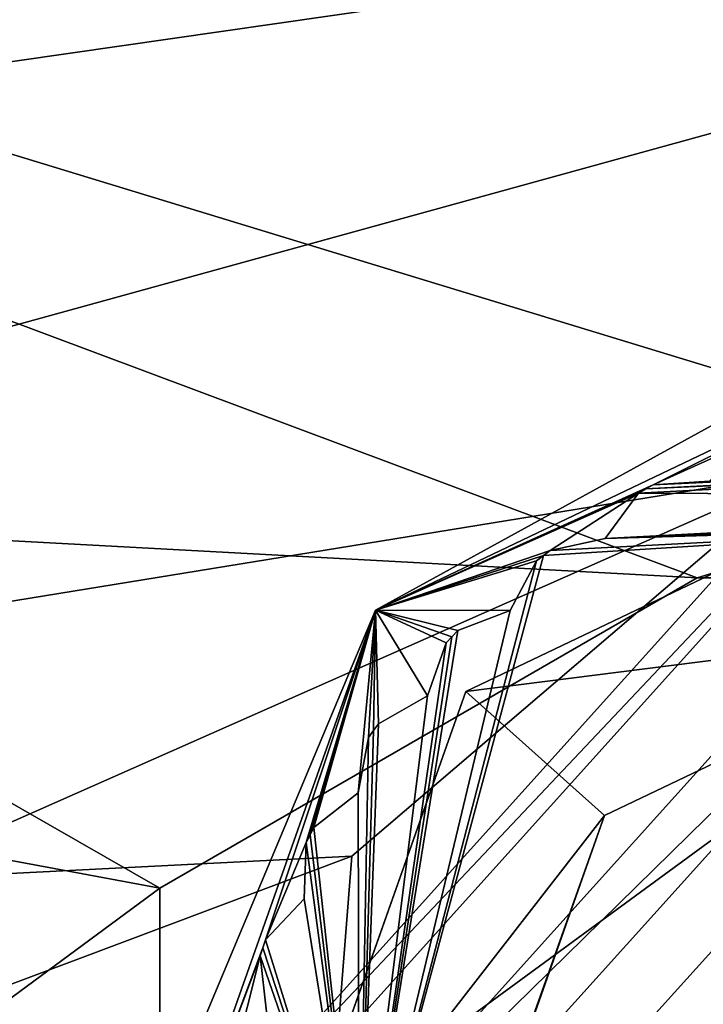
# Model space of a CAD drawing. Header units: inches. Extents: x -11.1 to 11.1, y -1.6 to 7.8.
# Tile 252 of 256: x -8.931 to -8.749, y 6.932 to 7.196. Entities that reach past the tile are written whole.
import ezdxf

# ---------------------------------------------------------------- set-up
doc = ezdxf.new("R2010")
doc.units = ezdxf.units.IN
doc.header["$LTSCALE"] = 81.481481
doc.header["$MEASUREMENT"] = 0

msp = doc.modelspace()

# ---------------------------------------------------------------- linework, layer by layer
at = {"layer": '19335', "linetype": 'Continuous'}
for points in [[(-7.7313, 7.3575, 8.57625), (-8.7503, 7.04641, 8.57625), (-9.5813, 7.09133, 8.57625), (-7.7313, 7.3575, 8.57625)], [(-9.5813, 7.3575, 8.57625), (-7.7313, 7.3575, 8.57625), (-9.5813, 7.09133, 8.57625), (-9.5813, 7.3575, 8.57625)], [(-8.5623, 7.04641, 8.57625), (-8.7503, 7.04641, 8.57625), (-7.7313, 7.3575, 8.57625), (-8.5623, 7.04641, 8.57625)], [(-8.7503, 7.04641, 8.57625), (-8.894, 6.96346, 8.57625), (-9.5813, 7.09133, 8.57625), (-8.7503, 7.04641, 8.57625)], [(-9.5813, 7.09133, 8.57625), (-8.894, 6.96346, 8.57625), (-9.37976, 6.60487, 8.57625), (-9.5813, 7.09133, 8.57625)], [(-8.894, 6.96346, 8.57625), (-8.894, 6.79737, 8.57625), (-9.37976, 6.60487, 8.57625), (-8.894, 6.96346, 8.57625)]]:
    msp.add_3dface(points, dxfattribs=at)
at = {"layer": '19337', "linetype": 'Continuous'}
for points in [[(-9.5813, 7.3575, 8.76425), (-7.7313, 7.09133, 8.76425), (-7.7313, 7.3575, 8.76425), (-9.5813, 7.3575, 8.76425)], [(-7.7313, 7.09133, 8.76425), (-9.5813, 7.3575, 8.76425), (-8.5623, 7.04641, 8.76425), (-7.7313, 7.09133, 8.76425)], [(-8.5623, 7.04641, 8.76425), (-9.5813, 7.3575, 8.76425), (-8.7503, 7.04641, 8.76425), (-8.5623, 7.04641, 8.76425)], [(-8.7503, 7.04641, 8.76425), (-9.5813, 7.3575, 8.76425), (-8.894, 6.96346, 8.76425), (-8.7503, 7.04641, 8.76425)], [(-8.894, 6.96346, 8.76425), (-9.5813, 7.3575, 8.76425), (-8.894, 6.79737, 8.76425), (-8.894, 6.96346, 8.76425)], [(-8.894, 6.79737, 8.76425), (-9.5813, 7.3575, 8.76425), (-9.37976, 6.60487, 8.76425), (-8.894, 6.79737, 8.76425)]]:
    msp.add_3dface(points, dxfattribs=at)
at = {"layer": '19345', "linetype": 'Continuous'}
for points in [[(-8.894, 6.96346, 8.57625), (-8.7503, 7.04641, 8.57625), (-8.894, 6.96346, 8.76425), (-8.894, 6.96346, 8.57625)], [(-8.7503, 7.04641, 8.57625), (-8.7503, 7.04641, 8.76425), (-8.894, 6.96346, 8.76425), (-8.7503, 7.04641, 8.57625)], [(-8.894, 6.79737, 8.57625), (-8.894, 6.96346, 8.57625), (-8.894, 6.79737, 8.76425), (-8.894, 6.79737, 8.57625)], [(-8.894, 6.96346, 8.57625), (-8.894, 6.96346, 8.76425), (-8.894, 6.79737, 8.76425), (-8.894, 6.96346, 8.57625)]]:
    msp.add_3dface(points, dxfattribs=at)
at = {"layer": '19346', "linetype": 'Continuous'}
for points in [[(-8.7503, 7.04641, 8.57625), (-8.5623, 7.04641, 8.57625), (-8.7503, 7.04641, 8.76425), (-8.7503, 7.04641, 8.57625)], [(-8.5623, 7.04641, 8.57625), (-8.5623, 7.04641, 8.76425), (-8.7503, 7.04641, 8.76425), (-8.5623, 7.04641, 8.57625)]]:
    msp.add_3dface(points, dxfattribs=at)
at = {"layer": '19400', "linetype": 'Continuous'}
for points in [[(-9.46676, 7.21717, 8.76425), (-8.13392, 7.33433, 8.76425), (-9.58392, 6.93433, 8.76425), (-9.46676, 7.21717, 8.76425)], [(-9.58392, 6.93433, 8.76425), (-8.13392, 7.33433, 8.76425), (-8.72265, 7.07449, 8.76425), (-9.58392, 6.93433, 8.76425)], [(-8.84268, 6.97196, 8.76425), (-9.58392, 6.93433, 8.76425), (-8.72265, 7.07449, 8.76425), (-8.84268, 6.97196, 8.76425)], [(-9.58392, 6.69333, 8.76425), (-9.58392, 6.93433, 8.76425), (-8.84268, 6.97196, 8.76425), (-9.58392, 6.69333, 8.76425)], [(-8.85507, 6.8146, 8.76425), (-9.58392, 6.69333, 8.76425), (-8.84268, 6.97196, 8.76425), (-8.85507, 6.8146, 8.76425)]]:
    msp.add_3dface(points, dxfattribs=at)
at = {"layer": '19403', "linetype": 'Continuous'}
for points in [[(-9.18392, 7.33433, 8.95225), (-9.58392, 6.93433, 8.95225), (-8.13392, 7.33433, 8.95225), (-9.18392, 7.33433, 8.95225)], [(-8.13392, 7.33433, 8.95225), (-9.58392, 6.93433, 8.95225), (-8.72265, 7.07449, 8.95225), (-8.13392, 7.33433, 8.95225)], [(-9.58392, 6.93433, 8.95225), (-9.58392, 6.69333, 8.95225), (-8.72265, 7.07449, 8.95225), (-9.58392, 6.93433, 8.95225)], [(-9.58392, 6.69333, 8.95225), (-8.84268, 6.97196, 8.95225), (-8.72265, 7.07449, 8.95225), (-9.58392, 6.69333, 8.95225)], [(-9.58392, 6.69333, 8.95225), (-8.85507, 6.8146, 8.95225), (-8.84268, 6.97196, 8.95225), (-9.58392, 6.69333, 8.95225)]]:
    msp.add_3dface(points, dxfattribs=at)
at = {"layer": '19422', "linetype": 'Continuous'}
for points in [[(-8.84268, 6.97196, 8.76425), (-8.72265, 7.07449, 8.76425), (-8.84268, 6.97196, 8.95225), (-8.84268, 6.97196, 8.76425)], [(-8.84268, 6.97196, 8.95225), (-8.72265, 7.07449, 8.76425), (-8.72265, 7.07449, 8.95225), (-8.84268, 6.97196, 8.95225)], [(-8.85507, 6.8146, 8.76425), (-8.84268, 6.97196, 8.76425), (-8.85507, 6.8146, 8.95225), (-8.85507, 6.8146, 8.76425)], [(-8.85507, 6.8146, 8.95225), (-8.84268, 6.97196, 8.76425), (-8.84268, 6.97196, 8.95225), (-8.85507, 6.8146, 8.95225)]]:
    msp.add_3dface(points, dxfattribs=at)
at = {"layer": '69757', "color": 9, "linetype": 'Continuous', "true_color": 0xc6c1bc}
for points in [[(-8.672, 7.12799, 9.17075), (-8.90857, 6.86525, 9.17075), (-8.6714, 7.1165, 9.18225), (-8.672, 7.12799, 9.17075)], [(-8.6714, 7.1165, 9.18225), (-8.90857, 6.86525, 9.17075), (-8.89709, 6.86586, 9.18225), (-8.6714, 7.1165, 9.18225)]]:
    msp.add_3dface(points, dxfattribs=at)
at = {"layer": '69766', "color": 9, "linetype": 'Continuous', "true_color": 0xc6c1bc}
for points in [[(-8.85541, 6.96059, 8.91625), (-8.86572, 6.94962, 8.91625), (-8.86572, 6.94962, 8.95225), (-8.85541, 6.96059, 8.91625)], [(-8.85541, 6.96059, 8.91625), (-8.86572, 6.94962, 8.95225), (-8.85541, 6.96059, 8.95225), (-8.85541, 6.96059, 8.91625)]]:
    msp.add_3dface(points, dxfattribs=at)
at = {"layer": '69767', "color": 9, "linetype": 'Continuous', "true_color": 0xc6c1bc}
for points in [[(-8.85484, 6.97563, 8.91625), (-8.85541, 6.96059, 8.91625), (-8.85541, 6.96059, 8.95225), (-8.85484, 6.97563, 8.91625)], [(-8.85484, 6.97563, 8.91625), (-8.85541, 6.96059, 8.95225), (-8.85484, 6.97563, 8.95225), (-8.85484, 6.97563, 8.91625)]]:
    msp.add_3dface(points, dxfattribs=at)
at = {"layer": '69768', "color": 9, "linetype": 'Continuous', "true_color": 0xc6c1bc}
for points in [[(-8.81431, 7.03229, 8.91625), (-8.81589, 7.03068, 8.91625), (-8.81431, 7.03229, 8.95225), (-8.81431, 7.03229, 8.91625)], [(-8.81431, 7.03229, 8.95225), (-8.81589, 7.03068, 8.91625), (-8.81589, 7.03068, 8.95225), (-8.81431, 7.03229, 8.95225)], [(-8.81589, 7.03068, 8.91625), (-8.81745, 7.02906, 8.91625), (-8.81589, 7.03068, 8.95225), (-8.81589, 7.03068, 8.91625)], [(-8.81745, 7.02906, 8.91625), (-8.81745, 7.02906, 8.95225), (-8.81589, 7.03068, 8.95225), (-8.81745, 7.02906, 8.91625)]]:
    msp.add_3dface(points, dxfattribs=at)
at = {"layer": '69773', "color": 9, "linetype": 'Continuous', "true_color": 0xc6c1bc}
for points in [[(-8.66969, 7.08405, 8.85025), (-8.81213, 7.01603, 8.83225), (-8.86463, 6.86755, 8.85025), (-8.66969, 7.08405, 8.85025)], [(-8.66969, 7.08405, 8.83225), (-8.81213, 7.01603, 8.83225), (-8.66969, 7.08405, 8.85025), (-8.66969, 7.08405, 8.83225)], [(-8.81213, 7.01603, 8.83225), (-8.86463, 6.86748, 8.83225), (-8.86463, 6.86755, 8.85025), (-8.81213, 7.01603, 8.83225)]]:
    msp.add_3dface(points, dxfattribs=at)
at = {"layer": '69774', "color": 9, "linetype": 'Continuous', "true_color": 0xc6c1bc}
for points in [[(-8.66709, 7.03437, 9.18225), (-8.81497, 6.87054, 9.18225), (-8.66709, 7.03437, 8.83225), (-8.66709, 7.03437, 9.18225)], [(-8.66709, 7.03437, 8.83225), (-8.81497, 6.87054, 9.18225), (-8.77505, 6.98286, 8.83225), (-8.66709, 7.03437, 8.83225)], [(-8.77505, 6.98286, 8.83225), (-8.81497, 6.87054, 9.18225), (-8.81493, 6.86978, 8.83225), (-8.77505, 6.98286, 8.83225)]]:
    msp.add_3dface(points, dxfattribs=at)
at = {"layer": '69781', "color": 9, "linetype": 'Continuous', "true_color": 0xc6c1bc}
for points in [[(-8.66844, 7.06006, 8.91625), (-8.66969, 7.08405, 8.85025), (-8.86463, 6.86755, 8.85025), (-8.66844, 7.06006, 8.91625)], [(-8.84065, 6.8689, 8.91625), (-8.66844, 7.06006, 8.91625), (-8.86463, 6.86755, 8.85025), (-8.84065, 6.8689, 8.91625)]]:
    msp.add_3dface(points, dxfattribs=at)
at = {"layer": '69790', "color": 9, "linetype": 'Continuous', "true_color": 0xc6c1bc}
for points in [[(-8.83552, 7.00741, 8.91625), (-8.83684, 7.00558, 8.91625), (-8.83552, 7.00741, 8.95225), (-8.83552, 7.00741, 8.91625)], [(-8.83552, 7.00741, 8.95225), (-8.83684, 7.00558, 8.91625), (-8.83684, 7.00558, 8.95225), (-8.83552, 7.00741, 8.95225)], [(-8.83684, 7.00558, 8.91625), (-8.83815, 7.00374, 8.91625), (-8.83684, 7.00558, 8.95225), (-8.83684, 7.00558, 8.91625)], [(-8.83815, 7.00374, 8.91625), (-8.83815, 7.00374, 8.95225), (-8.83684, 7.00558, 8.95225), (-8.83815, 7.00374, 8.91625)]]:
    msp.add_3dface(points, dxfattribs=at)
at = {"layer": '69791', "color": 9, "linetype": 'Continuous', "true_color": 0xc6c1bc}
for points in [[(-8.79143, 7.05238, 8.91625), (-8.79322, 7.051, 8.91625), (-8.79143, 7.05238, 8.95225), (-8.79143, 7.05238, 8.91625)], [(-8.79322, 7.051, 8.91625), (-8.79322, 7.051, 8.95225), (-8.79143, 7.05238, 8.95225), (-8.79322, 7.051, 8.91625)], [(-8.78963, 7.05373, 8.91625), (-8.79143, 7.05238, 8.91625), (-8.78963, 7.05373, 8.95225), (-8.78963, 7.05373, 8.91625)], [(-8.78963, 7.05373, 8.95225), (-8.79143, 7.05238, 8.91625), (-8.79143, 7.05238, 8.95225), (-8.78963, 7.05373, 8.95225)]]:
    msp.add_3dface(points, dxfattribs=at)
at = {"layer": '69793', "color": 9, "linetype": 'Continuous', "true_color": 0xc6c1bc}
for points in [[(-8.84095, 6.98895, 8.91625), (-8.85279, 6.97965, 8.91625), (-8.85279, 6.97965, 8.95225), (-8.84095, 6.98895, 8.91625)], [(-8.84095, 6.98895, 8.91625), (-8.85279, 6.97965, 8.95225), (-8.84095, 6.98895, 8.95225), (-8.84095, 6.98895, 8.91625)]]:
    msp.add_3dface(points, dxfattribs=at)
at = {"layer": '69800', "color": 9, "linetype": 'Continuous', "true_color": 0xc6c1bc}
for points in [[(-8.76203, 7.07125, 8.91625), (-8.76401, 7.07018, 8.91625), (-8.76203, 7.07125, 8.95225), (-8.76203, 7.07125, 8.91625)], [(-8.76203, 7.07125, 8.95225), (-8.76401, 7.07018, 8.91625), (-8.76401, 7.07018, 8.95225), (-8.76203, 7.07125, 8.95225)], [(-8.76401, 7.07018, 8.91625), (-8.76598, 7.06909, 8.91625), (-8.76401, 7.07018, 8.95225), (-8.76401, 7.07018, 8.91625)], [(-8.76598, 7.06909, 8.91625), (-8.76598, 7.06909, 8.95225), (-8.76401, 7.07018, 8.95225), (-8.76598, 7.06909, 8.91625)]]:
    msp.add_3dface(points, dxfattribs=at)
at = {"layer": '69801', "color": 9, "linetype": 'Continuous', "true_color": 0xc6c1bc}
for points in [[(-8.77493, 7.05698, 8.91625), (-8.78963, 7.05373, 8.91625), (-8.78963, 7.05373, 8.95225), (-8.77493, 7.05698, 8.91625)], [(-8.77493, 7.05698, 8.91625), (-8.78963, 7.05373, 8.95225), (-8.77493, 7.05698, 8.95225), (-8.77493, 7.05698, 8.91625)]]:
    msp.add_3dface(points, dxfattribs=at)
at = {"layer": '69811', "color": 9, "linetype": 'Continuous', "true_color": 0xc6c1bc}
for points in [[(-8.86572, 6.94962, 8.91625), (-8.86645, 6.94749, 8.91625), (-8.86572, 6.94962, 8.95225), (-8.86572, 6.94962, 8.91625)], [(-8.86572, 6.94962, 8.95225), (-8.86645, 6.94749, 8.91625), (-8.86645, 6.94749, 8.95225), (-8.86572, 6.94962, 8.95225)], [(-8.86645, 6.94749, 8.91625), (-8.86715, 6.94534, 8.91625), (-8.86645, 6.94749, 8.95225), (-8.86645, 6.94749, 8.91625)], [(-8.86715, 6.94534, 8.91625), (-8.86715, 6.94534, 8.95225), (-8.86645, 6.94749, 8.95225), (-8.86715, 6.94534, 8.91625)]]:
    msp.add_3dface(points, dxfattribs=at)
at = {"layer": '69814', "color": 9, "linetype": 'Continuous', "true_color": 0xc6c1bc}
for points in [[(-8.66969, 7.08405, 8.83225), (-8.66709, 7.03437, 8.83225), (-8.81213, 7.01603, 8.83225), (-8.66969, 7.08405, 8.83225)], [(-8.66709, 7.03437, 8.83225), (-8.77505, 6.98286, 8.83225), (-8.81213, 7.01603, 8.83225), (-8.66709, 7.03437, 8.83225)], [(-8.81213, 7.01603, 8.83225), (-8.77505, 6.98286, 8.83225), (-8.86463, 6.86748, 8.83225), (-8.81213, 7.01603, 8.83225)], [(-8.77505, 6.98286, 8.83225), (-8.81493, 6.86978, 8.83225), (-8.86463, 6.86748, 8.83225), (-8.77505, 6.98286, 8.83225)]]:
    msp.add_3dface(points, dxfattribs=at)
at = {"layer": '69816', "color": 9, "linetype": 'Continuous', "true_color": 0xc6c1bc}
for points in [[(-8.6714, 7.1165, 9.18225), (-8.89709, 6.86586, 9.18225), (-8.66709, 7.03437, 9.18225), (-8.6714, 7.1165, 9.18225)], [(-8.66709, 7.03437, 9.18225), (-8.89709, 6.86586, 9.18225), (-8.81497, 6.87054, 9.18225), (-8.66709, 7.03437, 9.18225)]]:
    msp.add_3dface(points, dxfattribs=at)
at = {"layer": '69817', "color": 9, "linetype": 'Continuous', "true_color": 0xc6c1bc}
for points in [[(-8.82243, 7.01485, 8.91625), (-8.83552, 7.00741, 8.91625), (-8.83552, 7.00741, 8.95225), (-8.82243, 7.01485, 8.91625)], [(-8.82243, 7.01485, 8.91625), (-8.83552, 7.00741, 8.95225), (-8.82243, 7.01485, 8.95225), (-8.82243, 7.01485, 8.91625)]]:
    msp.add_3dface(points, dxfattribs=at)
at = {"layer": '69825', "color": 9, "linetype": 'Continuous', "true_color": 0xc6c1bc}
for points in [[(-8.76598, 7.06909, 8.91625), (-8.77493, 7.05698, 8.91625), (-8.77493, 7.05698, 8.95225), (-8.76598, 7.06909, 8.91625)], [(-8.76598, 7.06909, 8.91625), (-8.77493, 7.05698, 8.95225), (-8.76598, 7.06909, 8.95225), (-8.76598, 7.06909, 8.91625)]]:
    msp.add_3dface(points, dxfattribs=at)
at = {"layer": '69842', "color": 9, "linetype": 'Continuous', "true_color": 0xc6c1bc}
for points in [[(-8.79322, 7.051, 8.91625), (-8.80026, 7.03769, 8.91625), (-8.80026, 7.03769, 8.95225), (-8.79322, 7.051, 8.91625)], [(-8.79322, 7.051, 8.91625), (-8.80026, 7.03769, 8.95225), (-8.79322, 7.051, 8.95225), (-8.79322, 7.051, 8.91625)]]:
    msp.add_3dface(points, dxfattribs=at)
at = {"layer": '69844', "color": 9, "linetype": 'Continuous', "true_color": 0xc6c1bc}
for points in [[(-8.81745, 7.02906, 8.91625), (-8.82243, 7.01485, 8.91625), (-8.82243, 7.01485, 8.95225), (-8.81745, 7.02906, 8.91625)], [(-8.81745, 7.02906, 8.91625), (-8.82243, 7.01485, 8.95225), (-8.81745, 7.02906, 8.95225), (-8.81745, 7.02906, 8.91625)]]:
    msp.add_3dface(points, dxfattribs=at)
at = {"layer": '69846', "color": 9, "linetype": 'Continuous', "true_color": 0xc6c1bc}
for points in [[(-8.6714, 7.1165, 8.95225), (-8.76203, 7.07125, 8.95225), (-8.8363, 7.03775, 8.95225), (-8.6714, 7.1165, 8.95225)], [(-8.73635, 7.08292, 8.95225), (-8.76203, 7.07125, 8.95225), (-8.6714, 7.1165, 8.95225), (-8.73635, 7.08292, 8.95225)], [(-8.74701, 7.07228, 8.95225), (-8.76203, 7.07125, 8.95225), (-8.73635, 7.08292, 8.95225), (-8.74701, 7.07228, 8.95225)], [(-8.76203, 7.07125, 8.95225), (-8.76401, 7.07018, 8.95225), (-8.8363, 7.03775, 8.95225), (-8.76203, 7.07125, 8.95225)], [(-8.76401, 7.07018, 8.95225), (-8.76598, 7.06909, 8.95225), (-8.8363, 7.03775, 8.95225), (-8.76401, 7.07018, 8.95225)], [(-8.76598, 7.06909, 8.95225), (-8.78963, 7.05373, 8.95225), (-8.8363, 7.03775, 8.95225), (-8.76598, 7.06909, 8.95225)], [(-8.77493, 7.05698, 8.95225), (-8.78963, 7.05373, 8.95225), (-8.76598, 7.06909, 8.95225), (-8.77493, 7.05698, 8.95225)], [(-8.78963, 7.05373, 8.95225), (-8.79143, 7.05238, 8.95225), (-8.8363, 7.03775, 8.95225), (-8.78963, 7.05373, 8.95225)], [(-8.79143, 7.05238, 8.95225), (-8.79322, 7.051, 8.95225), (-8.8363, 7.03775, 8.95225), (-8.79143, 7.05238, 8.95225)], [(-8.79322, 7.051, 8.95225), (-8.80026, 7.03769, 8.95225), (-8.8363, 7.03775, 8.95225), (-8.79322, 7.051, 8.95225)], [(-8.8363, 7.03775, 8.95225), (-8.86645, 6.94749, 8.95225), (-8.89709, 6.86584, 8.95225), (-8.8363, 7.03775, 8.95225)], [(-8.86572, 6.94962, 8.95225), (-8.86645, 6.94749, 8.95225), (-8.8363, 7.03775, 8.95225), (-8.86572, 6.94962, 8.95225)], [(-8.85484, 6.97563, 8.95225), (-8.86572, 6.94962, 8.95225), (-8.8363, 7.03775, 8.95225), (-8.85484, 6.97563, 8.95225)], [(-8.85382, 6.97764, 8.95225), (-8.85484, 6.97563, 8.95225), (-8.8363, 7.03775, 8.95225), (-8.85382, 6.97764, 8.95225)], [(-8.85279, 6.97965, 8.95225), (-8.85382, 6.97764, 8.95225), (-8.8363, 7.03775, 8.95225), (-8.85279, 6.97965, 8.95225)], [(-8.84095, 6.98895, 8.95225), (-8.85279, 6.97965, 8.95225), (-8.8363, 7.03775, 8.95225), (-8.84095, 6.98895, 8.95225)], [(-8.83815, 7.00374, 8.95225), (-8.84095, 6.98895, 8.95225), (-8.8363, 7.03775, 8.95225), (-8.83815, 7.00374, 8.95225)], [(-8.83684, 7.00558, 8.95225), (-8.83815, 7.00374, 8.95225), (-8.8363, 7.03775, 8.95225), (-8.83684, 7.00558, 8.95225)], [(-8.83552, 7.00741, 8.95225), (-8.83684, 7.00558, 8.95225), (-8.8363, 7.03775, 8.95225), (-8.83552, 7.00741, 8.95225)], [(-8.82243, 7.01485, 8.95225), (-8.83552, 7.00741, 8.95225), (-8.8363, 7.03775, 8.95225), (-8.82243, 7.01485, 8.95225)], [(-8.81745, 7.02906, 8.95225), (-8.82243, 7.01485, 8.95225), (-8.8363, 7.03775, 8.95225), (-8.81745, 7.02906, 8.95225)], [(-8.81589, 7.03068, 8.95225), (-8.81745, 7.02906, 8.95225), (-8.8363, 7.03775, 8.95225), (-8.81589, 7.03068, 8.95225)], [(-8.81431, 7.03229, 8.95225), (-8.81589, 7.03068, 8.95225), (-8.8363, 7.03775, 8.95225), (-8.81431, 7.03229, 8.95225)], [(-8.80026, 7.03769, 8.95225), (-8.81431, 7.03229, 8.95225), (-8.8363, 7.03775, 8.95225), (-8.80026, 7.03769, 8.95225)], [(-8.85541, 6.96059, 8.95225), (-8.86572, 6.94962, 8.95225), (-8.85484, 6.97563, 8.95225), (-8.85541, 6.96059, 8.95225)], [(-8.86645, 6.94749, 8.95225), (-8.86715, 6.94534, 8.95225), (-8.89709, 6.86584, 8.95225), (-8.86645, 6.94749, 8.95225)], [(-8.86715, 6.94534, 8.95225), (-8.87404, 6.918, 8.95225), (-8.89709, 6.86584, 8.95225), (-8.86715, 6.94534, 8.95225)], [(-8.86547, 6.93038, 8.95225), (-8.87404, 6.918, 8.95225), (-8.86715, 6.94534, 8.95225), (-8.86547, 6.93038, 8.95225)]]:
    msp.add_3dface(points, dxfattribs=at)
at = {"layer": '69847', "color": 9, "linetype": 'Continuous', "true_color": 0xc6c1bc}
for points in [[(-8.672, 7.12799, 8.96375), (-8.8363, 7.03775, 8.95225), (-8.90857, 6.86525, 8.96375), (-8.672, 7.12799, 8.96375)], [(-8.6714, 7.1165, 8.95225), (-8.8363, 7.03775, 8.95225), (-8.672, 7.12799, 8.96375), (-8.6714, 7.1165, 8.95225)], [(-8.8363, 7.03775, 8.95225), (-8.89709, 6.86584, 8.95225), (-8.90857, 6.86525, 8.96375), (-8.8363, 7.03775, 8.95225)]]:
    msp.add_3dface(points, dxfattribs=at)
at = {"layer": '69852', "color": 9, "linetype": 'Continuous', "true_color": 0xc6c1bc}
for points in [[(-8.57237, 7.07923, 8.91625), (-8.56221, 7.06812, 8.91625), (-8.76598, 7.06909, 8.91625), (-8.57237, 7.07923, 8.91625)], [(-8.76401, 7.07018, 8.91625), (-8.57237, 7.07923, 8.91625), (-8.76598, 7.06909, 8.91625), (-8.76401, 7.07018, 8.91625)], [(-8.57445, 7.08011, 8.91625), (-8.57237, 7.07923, 8.91625), (-8.76401, 7.07018, 8.91625), (-8.57445, 7.08011, 8.91625)], [(-8.76203, 7.07125, 8.91625), (-8.57445, 7.08011, 8.91625), (-8.76401, 7.07018, 8.91625), (-8.76203, 7.07125, 8.91625)], [(-8.57653, 7.08097, 8.91625), (-8.57445, 7.08011, 8.91625), (-8.76203, 7.07125, 8.91625), (-8.57653, 7.08097, 8.91625)], [(-8.74701, 7.07228, 8.91625), (-8.57653, 7.08097, 8.91625), (-8.76203, 7.07125, 8.91625), (-8.74701, 7.07228, 8.91625)], [(-8.76598, 7.06909, 8.91625), (-8.56221, 7.06812, 8.91625), (-8.77493, 7.05698, 8.91625), (-8.76598, 7.06909, 8.91625)], [(-8.56221, 7.06812, 8.91625), (-8.54725, 7.06643, 8.91625), (-8.77493, 7.05698, 8.91625), (-8.56221, 7.06812, 8.91625)], [(-8.54725, 7.06643, 8.91625), (-8.66844, 7.06006, 8.91625), (-8.77493, 7.05698, 8.91625), (-8.54725, 7.06643, 8.91625)], [(-8.79143, 7.05238, 8.91625), (-8.66844, 7.06006, 8.91625), (-8.84065, 6.8689, 8.91625), (-8.79143, 7.05238, 8.91625)], [(-8.79143, 7.05238, 8.91625), (-8.78963, 7.05373, 8.91625), (-8.66844, 7.06006, 8.91625), (-8.79143, 7.05238, 8.91625)], [(-8.78963, 7.05373, 8.91625), (-8.77493, 7.05698, 8.91625), (-8.66844, 7.06006, 8.91625), (-8.78963, 7.05373, 8.91625)], [(-8.79322, 7.051, 8.91625), (-8.79143, 7.05238, 8.91625), (-8.84065, 6.8689, 8.91625), (-8.79322, 7.051, 8.91625)], [(-8.80026, 7.03769, 8.91625), (-8.79322, 7.051, 8.91625), (-8.84065, 6.8689, 8.91625), (-8.80026, 7.03769, 8.91625)], [(-8.81431, 7.03229, 8.91625), (-8.80026, 7.03769, 8.91625), (-8.84065, 6.8689, 8.91625), (-8.81431, 7.03229, 8.91625)], [(-8.81589, 7.03068, 8.91625), (-8.81431, 7.03229, 8.91625), (-8.84065, 6.8689, 8.91625), (-8.81589, 7.03068, 8.91625)], [(-8.81745, 7.02906, 8.91625), (-8.81589, 7.03068, 8.91625), (-8.84065, 6.8689, 8.91625), (-8.81745, 7.02906, 8.91625)], [(-8.82243, 7.01485, 8.91625), (-8.81745, 7.02906, 8.91625), (-8.84065, 6.8689, 8.91625), (-8.82243, 7.01485, 8.91625)], [(-8.83552, 7.00741, 8.91625), (-8.82243, 7.01485, 8.91625), (-8.84065, 6.8689, 8.91625), (-8.83552, 7.00741, 8.91625)], [(-8.83684, 7.00558, 8.91625), (-8.83552, 7.00741, 8.91625), (-8.84065, 6.8689, 8.91625), (-8.83684, 7.00558, 8.91625)], [(-8.83815, 7.00374, 8.91625), (-8.83684, 7.00558, 8.91625), (-8.84065, 6.8689, 8.91625), (-8.83815, 7.00374, 8.91625)], [(-8.84095, 6.98895, 8.91625), (-8.83815, 7.00374, 8.91625), (-8.84065, 6.8689, 8.91625), (-8.84095, 6.98895, 8.91625)], [(-8.85279, 6.97965, 8.91625), (-8.84095, 6.98895, 8.91625), (-8.84065, 6.8689, 8.91625), (-8.85279, 6.97965, 8.91625)], [(-8.85382, 6.97764, 8.91625), (-8.85279, 6.97965, 8.91625), (-8.84065, 6.8689, 8.91625), (-8.85382, 6.97764, 8.91625)], [(-8.85484, 6.97563, 8.91625), (-8.85382, 6.97764, 8.91625), (-8.84065, 6.8689, 8.91625), (-8.85484, 6.97563, 8.91625)], [(-8.85541, 6.96059, 8.91625), (-8.85484, 6.97563, 8.91625), (-8.84065, 6.8689, 8.91625), (-8.85541, 6.96059, 8.91625)], [(-8.86572, 6.94962, 8.91625), (-8.85541, 6.96059, 8.91625), (-8.84065, 6.8689, 8.91625), (-8.86572, 6.94962, 8.91625)], [(-8.86645, 6.94749, 8.91625), (-8.86572, 6.94962, 8.91625), (-8.84065, 6.8689, 8.91625), (-8.86645, 6.94749, 8.91625)], [(-8.86715, 6.94534, 8.91625), (-8.86645, 6.94749, 8.91625), (-8.84065, 6.8689, 8.91625), (-8.86715, 6.94534, 8.91625)], [(-8.86547, 6.93038, 8.91625), (-8.86715, 6.94534, 8.91625), (-8.84065, 6.8689, 8.91625), (-8.86547, 6.93038, 8.91625)]]:
    msp.add_3dface(points, dxfattribs=at)
at = {"layer": '69855', "color": 9, "linetype": 'Continuous', "true_color": 0xc6c1bc}
for points in [[(-8.672, 7.12799, 8.96375), (-8.90857, 6.86525, 8.96375), (-8.672, 7.12799, 9.17075), (-8.672, 7.12799, 8.96375)], [(-8.672, 7.12799, 9.17075), (-8.90857, 6.86525, 8.96375), (-8.90857, 6.86525, 9.17075), (-8.672, 7.12799, 9.17075)]]:
    msp.add_3dface(points, dxfattribs=at)
at = {"layer": '69860', "color": 9, "linetype": 'Continuous', "true_color": 0xc6c1bc}
for points in [[(-8.86715, 6.94534, 8.91625), (-8.86547, 6.93038, 8.91625), (-8.86547, 6.93038, 8.95225), (-8.86715, 6.94534, 8.91625)], [(-8.86715, 6.94534, 8.91625), (-8.86547, 6.93038, 8.95225), (-8.86715, 6.94534, 8.95225), (-8.86715, 6.94534, 8.91625)]]:
    msp.add_3dface(points, dxfattribs=at)
at = {"layer": '69871', "color": 9, "linetype": 'Continuous', "true_color": 0xc6c1bc}
for points in [[(-8.80026, 7.03769, 8.91625), (-8.81431, 7.03229, 8.91625), (-8.81431, 7.03229, 8.95225), (-8.80026, 7.03769, 8.91625)], [(-8.80026, 7.03769, 8.91625), (-8.81431, 7.03229, 8.95225), (-8.80026, 7.03769, 8.95225), (-8.80026, 7.03769, 8.91625)]]:
    msp.add_3dface(points, dxfattribs=at)
at = {"layer": '69872', "color": 9, "linetype": 'Continuous', "true_color": 0xc6c1bc}
for points in [[(-8.85279, 6.97965, 8.91625), (-8.85382, 6.97764, 8.91625), (-8.85279, 6.97965, 8.95225), (-8.85279, 6.97965, 8.91625)], [(-8.85279, 6.97965, 8.95225), (-8.85382, 6.97764, 8.91625), (-8.85382, 6.97764, 8.95225), (-8.85279, 6.97965, 8.95225)], [(-8.85382, 6.97764, 8.91625), (-8.85484, 6.97563, 8.91625), (-8.85382, 6.97764, 8.95225), (-8.85382, 6.97764, 8.91625)], [(-8.85484, 6.97563, 8.91625), (-8.85484, 6.97563, 8.95225), (-8.85382, 6.97764, 8.95225), (-8.85484, 6.97563, 8.91625)]]:
    msp.add_3dface(points, dxfattribs=at)
at = {"layer": '69883', "color": 9, "linetype": 'Continuous', "true_color": 0xc6c1bc}
for points in [[(-8.74701, 7.07228, 8.91625), (-8.76203, 7.07125, 8.91625), (-8.76203, 7.07125, 8.95225), (-8.74701, 7.07228, 8.91625)], [(-8.74701, 7.07228, 8.91625), (-8.76203, 7.07125, 8.95225), (-8.74701, 7.07228, 8.95225), (-8.74701, 7.07228, 8.91625)]]:
    msp.add_3dface(points, dxfattribs=at)
at = {"layer": '69896', "color": 9, "linetype": 'Continuous', "true_color": 0xc6c1bc}
for points in [[(-8.83815, 7.00374, 8.91625), (-8.84095, 6.98895, 8.91625), (-8.84095, 6.98895, 8.95225), (-8.83815, 7.00374, 8.91625)], [(-8.83815, 7.00374, 8.91625), (-8.84095, 6.98895, 8.95225), (-8.83815, 7.00374, 8.95225), (-8.83815, 7.00374, 8.91625)]]:
    msp.add_3dface(points, dxfattribs=at)

doc.saveas('drawing.dxf')
